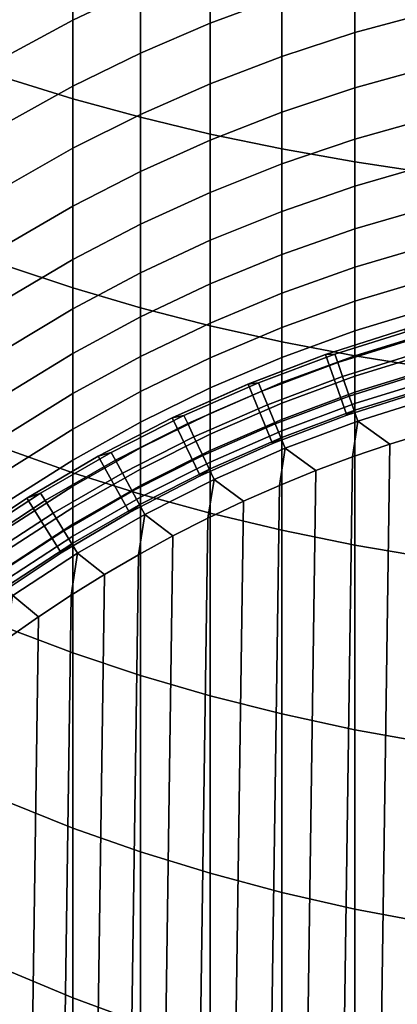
# Model space of a CAD drawing. Header units: metres. Extents: x -109 to 109, y -342 to 66.
# Tile 19 of 256: x -6.17 to -3.24, y -316.08 to -308.44. Entities that reach past the tile are written whole.
import ezdxf

# ---------------------------------------------------------------- set-up
doc = ezdxf.new("R2010")
doc.units = ezdxf.units.M
doc.layers.add('solid_K_24_62_16_000B91', color=7, linetype='CONTINUOUS')

msp = doc.modelspace()

# ---------------------------------------------------------------- linework, layer by layer
at = {"layer": 'solid_K_24_62_16_000B91'}
for points in [[(-6.267889, -308.894012, 23.593679), (-5.760402, -309.051758, 23.885303), (-5.760402, -307.549927, 24.659405), (-6.267889, -307.403931, 24.361723)], [(-5.760402, -309.051758, 23.885303), (-5.235421, -309.195984, 24.151896), (-5.235421, -307.683411, 24.931536), (-5.760402, -307.549927, 24.659405)], [(-5.235421, -308.191132, -0.281484), (-5.760402, -308.441895, -0.111246), (-5.760402, -307.897247, 0.657619), (-5.235421, -307.653473, 0.477519)], [(-5.235421, -309.195984, 24.151896), (-4.694541, -309.326202, 24.392647), (-4.694541, -307.803925, 25.177286), (-5.235421, -307.683411, 24.931536)], [(-4.139403, -308.258942, -1.334531), (-4.694541, -308.465698, -1.205905), (-4.694541, -307.964661, -0.43522), (-4.139403, -307.763184, -0.571988)], [(-4.694541, -309.326202, 24.392647), (-4.139403, -309.442078, 24.606825), (-4.139403, -307.911163, 25.395914), (-4.694541, -307.803925, 25.177286)], [(-5.760402, -308.441895, -0.111246), (-6.267889, -308.716217, 0.074976), (-6.267889, -308.16394, 0.85463), (-5.760402, -307.897247, 0.657619)], [(-4.694541, -308.465698, -1.205905), (-5.235421, -308.69812, -1.061319), (-5.235421, -308.191132, -0.281484), (-4.694541, -307.964661, -0.43522)], [(-4.139403, -309.442078, 24.606825), (-3.571694, -309.543213, 24.793779), (-3.571694, -308.004761, 25.586752), (-4.139403, -307.911163, 25.395914)], [(-2.993138, -308.381714, -2.31061), (-3.571694, -308.539062, -2.221225), (-3.571694, -308.078461, -1.446808), (-2.993138, -307.924805, -1.542396)], [(-3.571694, -309.543213, 24.793779), (-2.993138, -309.629303, 24.952944), (-2.993138, -308.084442, 25.749222), (-3.571694, -308.004761, 25.586752)], [(-3.571694, -308.539062, -2.221225), (-4.139403, -308.723877, -2.116232), (-4.139403, -308.258942, -1.334531), (-3.571694, -308.078461, -1.446808)], [(-5.235421, -308.69812, -1.061319), (-5.760402, -308.955475, -0.901215), (-5.760402, -308.441895, -0.111246), (-5.235421, -308.191132, -0.281484)], [(-4.139403, -308.723877, -2.116232), (-4.694541, -308.935608, -1.995951), (-4.694541, -308.465698, -1.205905), (-4.139403, -308.258942, -1.334531)], [(-5.760402, -308.955475, -0.901215), (-6.267889, -309.237, -0.726077), (-6.267889, -308.716217, 0.074976), (-5.760402, -308.441895, -0.111246)], [(-2.993138, -308.807648, -3.096431), (-3.571694, -308.968414, -3.013389), (-3.571694, -308.539062, -2.221225), (-2.993138, -308.381714, -2.31061)], [(-4.694541, -308.935608, -1.995951), (-5.235421, -309.173584, -1.860747), (-5.235421, -308.69812, -1.061319), (-4.694541, -308.465698, -1.205905)], [(-3.571694, -308.968414, -3.013389), (-4.139403, -309.157288, -2.915848), (-4.139403, -308.723877, -2.116232), (-3.571694, -308.539062, -2.221225)], [(-5.235421, -309.173584, -1.860747), (-5.760402, -309.437134, -1.711031), (-5.760402, -308.955475, -0.901215), (-5.235421, -308.69812, -1.061319)], [(-4.139403, -309.157288, -2.915848), (-4.694541, -309.373627, -2.804104), (-4.694541, -308.935608, -1.995951), (-4.139403, -308.723877, -2.116232)], [(-2.993138, -309.201904, -3.898607), (-3.571694, -309.365875, -3.822042), (-3.571694, -308.968414, -3.013389), (-2.993138, -308.807648, -3.096431)], [(-6.267889, -310.352295, 22.766838), (-5.760402, -310.521545, 23.051943), (-5.760402, -309.051758, 23.885303), (-6.267889, -308.894012, 23.593679)], [(-5.760402, -309.437134, -1.711031), (-6.267889, -309.725403, -1.547256), (-6.267889, -309.237, -0.726077), (-5.760402, -308.955475, -0.901215)], [(-4.694541, -309.373627, -2.804104), (-5.235421, -309.616821, -2.678496), (-5.235421, -309.173584, -1.860747), (-4.694541, -308.935608, -1.995951)], [(-3.571694, -309.365875, -3.822042), (-4.139403, -309.558472, -3.732108), (-4.139403, -309.157288, -2.915848), (-3.571694, -308.968414, -3.013389)], [(-5.760402, -310.521545, 23.051943), (-5.235421, -310.67627, 23.312572), (-5.235421, -309.195984, 24.151896), (-5.760402, -309.051758, 23.885303)], [(-5.235421, -309.616821, -2.678496), (-5.760402, -309.886139, -2.539405), (-5.760402, -309.437134, -1.711031), (-5.235421, -309.173584, -1.860747)], [(-5.235421, -310.67627, 23.312572), (-4.694541, -310.81601, 23.547941), (-4.694541, -309.326202, 24.392647), (-5.235421, -309.195984, 24.151896)], [(-4.139403, -309.558472, -3.732108), (-4.694541, -309.779083, -3.629078), (-4.694541, -309.373627, -2.804104), (-4.139403, -309.157288, -2.915848)], [(-2.993138, -309.563873, -4.715865), (-3.571694, -309.730743, -4.645897), (-3.571694, -309.365875, -3.822042), (-2.993138, -309.201904, -3.898607)], [(-4.694541, -310.81601, 23.547941), (-4.139403, -310.940308, 23.75733), (-4.139403, -309.442078, 24.606825), (-4.694541, -309.326202, 24.392647)], [(-5.760402, -309.886139, -2.539405), (-6.267889, -310.180725, -2.387254), (-6.267889, -309.725403, -1.547256), (-5.760402, -309.437134, -1.711031)], [(-4.694541, -309.779083, -3.629078), (-5.235421, -310.0271, -3.513266), (-5.235421, -309.616821, -2.678496), (-4.694541, -309.373627, -2.804104)], [(-3.571694, -309.730743, -4.645897), (-4.139403, -309.926788, -4.563713), (-4.139403, -309.558472, -3.732108), (-3.571694, -309.365875, -3.822042)], [(-4.139403, -310.940308, 23.75733), (-3.571694, -311.048798, 23.940104), (-3.571694, -309.543213, 24.793779), (-4.139403, -309.442078, 24.606825)], [(-4.139403, -309.926788, -4.563713), (-4.694541, -310.151337, -4.469562), (-4.694541, -309.779083, -3.629078), (-4.139403, -309.558472, -3.732108)], [(-3.571694, -311.048798, 23.940104), (-2.993138, -311.141174, 24.095709), (-2.993138, -309.629303, 24.952944), (-3.571694, -309.543213, 24.793779)], [(-2.993138, -309.892975, -5.546904), (-3.571694, -310.0625, -5.483645), (-3.571694, -309.730743, -4.645897), (-2.993138, -309.563873, -4.715865)], [(-5.235421, -310.0271, -3.513266), (-5.760402, -310.301727, -3.385022), (-5.760402, -309.886139, -2.539405), (-5.235421, -309.616821, -2.678496)], [(-3.571694, -310.0625, -5.483645), (-4.139403, -310.261658, -5.409341), (-4.139403, -309.926788, -4.563713), (-3.571694, -309.730743, -4.645897)], [(-4.694541, -310.151337, -4.469562), (-5.235421, -310.403778, -4.363729), (-5.235421, -310.0271, -3.513266), (-4.694541, -309.779083, -3.629078)], [(-5.760402, -310.301727, -3.385022), (-6.267889, -310.602142, -3.244737), (-6.267889, -310.180725, -2.387254), (-5.760402, -309.886139, -2.539405)], [(-2.993138, -310.18866, -6.390402), (-3.571694, -310.360596, -6.333953), (-3.571694, -310.0625, -5.483645), (-2.993138, -309.892975, -5.546904)], [(-4.139403, -310.261658, -5.409341), (-4.694541, -310.489807, -5.324218), (-4.694541, -310.151337, -4.469562), (-4.139403, -309.926788, -4.563713)], [(-5.235421, -310.403778, -4.363729), (-5.760402, -310.683289, -4.246536), (-5.760402, -310.301727, -3.385022), (-5.235421, -310.0271, -3.513266)], [(-3.571694, -310.360596, -6.333953), (-4.139403, -310.562531, -6.267648), (-4.139403, -310.261658, -5.409341), (-3.571694, -310.0625, -5.483645)], [(-4.694541, -310.489807, -5.324218), (-5.235421, -310.746246, -5.228533), (-5.235421, -310.403778, -4.363729), (-4.694541, -310.151337, -4.469562)], [(-2.993138, -310.4505, -7.245018), (-3.571694, -310.624542, -7.195469), (-3.571694, -310.360596, -6.333953), (-2.993138, -310.18866, -6.390402)], [(-4.139403, -310.562531, -6.267648), (-4.694541, -310.793884, -6.191688), (-4.694541, -310.489807, -5.324218), (-4.139403, -310.261658, -5.409341)], [(-5.760402, -310.683289, -4.246536), (-6.267889, -310.989075, -4.11834), (-6.267889, -310.602142, -3.244737), (-5.760402, -310.301727, -3.385022)], [(-6.267889, -311.776459, 21.882517), (-5.760402, -311.95694, 22.160645), (-5.760402, -310.521545, 23.051943), (-6.267889, -310.352295, 22.766838)], [(-5.235421, -310.746246, -5.228533), (-5.760402, -311.030212, -5.122578), (-5.760402, -310.683289, -4.246536), (-5.235421, -310.403778, -4.363729)], [(-3.571694, -310.624542, -7.195469), (-4.139403, -310.828979, -7.137268), (-4.139403, -310.562531, -6.267648), (-3.571694, -310.360596, -6.333953)], [(-4.694541, -310.793884, -6.191688), (-5.235421, -311.053955, -6.106303), (-5.235421, -310.746246, -5.228533), (-4.694541, -310.489807, -5.324218)], [(-2.993138, -310.67807, -8.109395), (-3.571694, -310.853943, -8.066824), (-3.571694, -310.624542, -7.195469), (-2.993138, -310.4505, -7.245018)], [(-5.760402, -311.95694, 22.160645), (-5.235421, -312.121918, 22.414902), (-5.235421, -310.67627, 23.312572), (-5.760402, -310.521545, 23.051943)], [(-4.139403, -310.828979, -7.137268), (-4.694541, -311.063171, -7.070592), (-4.694541, -310.793884, -6.191688), (-4.139403, -310.562531, -6.267648)], [(-3.571694, -310.853943, -8.066824), (-4.139403, -311.060516, -8.016819), (-4.139403, -310.828979, -7.137268), (-3.571694, -310.624542, -7.195469)], [(-5.760402, -311.030212, -5.122578), (-6.267889, -311.340851, -5.006673), (-6.267889, -310.989075, -4.11834), (-5.760402, -310.683289, -4.246536)], [(-5.235421, -312.121918, 22.414902), (-4.694541, -312.270935, 22.64451), (-4.694541, -310.81601, 23.547941), (-5.235421, -310.67627, 23.312572)], [(-2.993138, -310.870972, -8.982156), (-3.571694, -311.048401, -8.94663), (-3.571694, -310.853943, -8.066824), (-2.993138, -310.67807, -8.109395)], [(-5.235421, -311.053955, -6.106303), (-5.760402, -311.341919, -6.011754), (-5.760402, -311.030212, -5.122578), (-5.235421, -310.746246, -5.228533)], [(-4.694541, -311.063171, -7.070592), (-5.235421, -311.326447, -6.995644), (-5.235421, -311.053955, -6.106303), (-4.694541, -310.793884, -6.191688)], [(-4.694541, -312.270935, 22.64451), (-4.139403, -312.403473, 22.848778), (-4.139403, -310.940308, 23.75733), (-4.694541, -310.81601, 23.547941)], [(-4.139403, -311.060516, -8.016819), (-4.694541, -311.297211, -7.959533), (-4.694541, -311.063171, -7.070592), (-4.139403, -310.828979, -7.137268)], [(-3.571694, -311.048401, -8.94663), (-4.139403, -311.256836, -8.904902), (-4.139403, -311.060516, -8.016819), (-3.571694, -310.853943, -8.066824)], [(-3.798267, -311.037476, -17.082638), (-3.633069, -311.509399, -17.082638), (-3.045176, -311.322021, -17.082638), (-3.183537, -310.841553, -17.082638)], [(-3.183608, -310.841553, -28.082638), (-3.798209, -311.037445, -28.082638), (-3.798267, -311.037476, -17.082638), (-3.183537, -310.841553, -17.082638)], [(-3.123001, -310.847931, -29.090666), (-3.726659, -311.036713, -29.090666), (-3.798209, -311.037445, -28.082638), (-3.183608, -310.841553, -28.082638)], [(-3.104324, -310.913971, -30.101683), (-3.704371, -311.101654, -30.101683), (-3.726659, -311.036713, -29.090666), (-3.123001, -310.847931, -29.090666)], [(-2.993138, -311.028931, -9.861915), (-3.571694, -311.207642, -9.833491), (-3.571694, -311.048401, -8.94663), (-2.993138, -310.870972, -8.982156)], [(-4.139403, -312.403473, 22.848778), (-3.571694, -312.519196, 23.027081), (-3.571694, -311.048798, 23.940104), (-4.139403, -310.940308, 23.75733)], [(-3.073196, -311.024048, -31.108549), (-3.667227, -311.209839, -31.108549), (-3.704371, -311.101654, -30.101683), (-3.104324, -310.913971, -30.101683)], [(-5.760402, -311.341919, -6.011754), (-6.267889, -311.656952, -5.908326), (-6.267889, -311.340851, -5.006673), (-5.760402, -311.030212, -5.122578)], [(-3.726659, -311.036713, -29.090666), (-4.318999, -311.258514, -29.090666), (-4.400859, -311.267487, -28.082638), (-3.798209, -311.037445, -28.082638)], [(-3.798209, -311.037445, -28.082638), (-4.400859, -311.267487, -28.082638), (-4.400809, -311.267487, -17.082638), (-3.798267, -311.037476, -17.082638)], [(-4.400809, -311.267487, -17.082638), (-4.209532, -311.729431, -17.082638), (-3.633069, -311.509399, -17.082638), (-3.798267, -311.037476, -17.082638)], [(-3.704371, -311.101654, -30.101683), (-4.293169, -311.322113, -30.101683), (-4.318999, -311.258514, -29.090666), (-3.726659, -311.036713, -29.090666)], [(-3.029681, -311.177948, -32.109196), (-3.615301, -311.361115, -32.109196), (-3.667227, -311.209839, -31.108549), (-3.073196, -311.024048, -31.108549)], [(-2.993138, -311.151703, -10.747272), (-3.571694, -311.331421, -10.725996), (-3.571694, -311.207642, -9.833491), (-2.993138, -311.028931, -9.861915)], [(-5.235421, -311.326447, -6.995644), (-5.760402, -311.61795, -6.91265), (-5.760402, -311.341919, -6.011754), (-5.235421, -311.053955, -6.106303)], [(-4.694541, -311.297211, -7.959533), (-5.235421, -311.563232, -7.89514), (-5.235421, -311.326447, -6.995644), (-4.694541, -311.063171, -7.070592)], [(-4.139403, -311.256836, -8.904902), (-4.694541, -311.495605, -8.857098), (-4.694541, -311.297211, -7.959533), (-4.139403, -311.060516, -8.016819)], [(-3.667227, -311.209839, -31.108549), (-4.25012, -311.428101, -31.108549), (-4.293169, -311.322113, -30.101683), (-3.704371, -311.101654, -30.101683)], [(-3.571694, -311.207642, -9.833491), (-4.139403, -311.417572, -9.800106), (-4.139403, -311.256836, -8.904902), (-3.571694, -311.048401, -8.94663)], [(-3.571694, -312.519196, 23.027081), (-2.993138, -312.617706, 23.178879), (-2.993138, -311.141174, 24.095709), (-3.571694, -311.048798, 23.940104)], [(-2.973869, -311.375305, -33.101562), (-3.548701, -311.555115, -33.101562), (-3.615301, -311.361115, -32.109196), (-3.029681, -311.177948, -32.109196)], [(-2.993138, -311.239075, -11.636819), (-3.571694, -311.419495, -11.622725), (-3.571694, -311.331421, -10.725996), (-2.993138, -311.151703, -10.747272)], [(-4.989705, -311.530975, -17.082638), (-4.772721, -311.981445, -17.082638), (-4.209532, -311.729431, -17.082638), (-4.400809, -311.267487, -17.082638)], [(-4.400859, -311.267487, -28.082638), (-4.989663, -311.530975, -28.082638), (-4.989705, -311.530975, -17.082638), (-4.400809, -311.267487, -17.082638)], [(-4.318999, -311.258514, -29.090666), (-4.898222, -311.512573, -29.090666), (-4.989663, -311.530975, -28.082638), (-4.400859, -311.267487, -28.082638)], [(-4.293169, -311.322113, -30.101683), (-4.868928, -311.574646, -30.101683), (-4.898222, -311.512573, -29.090666), (-4.318999, -311.258514, -29.090666)], [(-4.139403, -311.417572, -9.800106), (-4.694541, -311.658051, -9.761858), (-4.694541, -311.495605, -8.857098), (-4.139403, -311.256836, -8.904902)], [(-3.615301, -311.361115, -32.109196), (-4.18994, -311.576263, -32.109196), (-4.25012, -311.428101, -31.108549), (-3.667227, -311.209839, -31.108549)], [(-3.571694, -311.331421, -10.725996), (-4.139403, -311.54248, -10.701006), (-4.139403, -311.417572, -9.800106), (-3.571694, -311.207642, -9.833491)], [(-2.993138, -311.290924, -12.529142), (-3.571694, -311.471741, -12.522252), (-3.571694, -311.419495, -11.622725), (-2.993138, -311.239075, -11.636819)], [(-5.760402, -311.61795, -6.91265), (-6.267889, -311.936829, -6.821864), (-6.267889, -311.656952, -5.908326), (-5.760402, -311.341919, -6.011754)], [(-5.235421, -311.563232, -7.89514), (-5.760402, -311.857819, -7.823835), (-5.760402, -311.61795, -6.91265), (-5.235421, -311.326447, -6.995644)], [(-4.694541, -311.495605, -8.857098), (-5.235421, -311.763977, -8.803362), (-5.235421, -311.563232, -7.89514), (-4.694541, -311.297211, -7.959533)], [(-4.25012, -311.428101, -31.108549), (-4.820106, -311.678101, -31.108549), (-4.868928, -311.574646, -30.101683), (-4.293169, -311.322113, -30.101683)], [(-3.571694, -311.419495, -11.622725), (-4.139403, -311.631378, -11.60617), (-4.139403, -311.54248, -10.701006), (-3.571694, -311.331421, -10.725996)], [(-3.63307, -311.509399, -13.382639), (-3.571694, -311.471741, -12.522252), (-2.993138, -311.290924, -12.529142), (-3.045191, -311.322021, -13.382639)], [(-3.045176, -311.322021, -17.082638), (-3.633069, -311.509399, -17.082638), (-3.63307, -311.509399, -13.382639), (-3.045191, -311.322021, -13.382639)], [(-4.18994, -311.576263, -32.109196), (-4.751856, -311.822723, -32.109196), (-4.820106, -311.678101, -31.108549), (-4.25012, -311.428101, -31.108549)], [(-4.139403, -311.54248, -10.701006), (-4.694541, -311.784302, -10.672377), (-4.694541, -311.658051, -9.761858), (-4.139403, -311.417572, -9.800106)], [(-3.548701, -311.555115, -33.101562), (-4.112755, -311.766296, -33.101562), (-4.18994, -311.576263, -32.109196), (-3.615301, -311.361115, -32.109196)], [(-3.571694, -311.471741, -12.522252), (-4.139403, -311.684143, -12.514159), (-4.139403, -311.631378, -11.60617), (-3.571694, -311.419495, -11.622725)], [(-3.008709, -311.645111, -34.082638), (-3.300169, -311.735229, -34.082638), (-3.548701, -311.555115, -33.101562), (-2.973869, -311.375305, -33.101562)], [(-4.694541, -311.658051, -9.761858), (-5.235421, -311.928375, -9.718865), (-5.235421, -311.763977, -8.803362), (-4.694541, -311.495605, -8.857098)], [(-4.209518, -311.729431, -13.382639), (-4.139403, -311.684143, -12.514159), (-3.571694, -311.471741, -12.522252), (-3.63307, -311.509399, -13.382639)], [(-5.235421, -311.763977, -8.803362), (-5.760402, -312.061188, -8.743858), (-5.760402, -311.857819, -7.823835), (-5.235421, -311.563232, -7.89514)], [(-4.898222, -311.512573, -29.090666), (-5.46257, -311.798157, -29.090666), (-5.562767, -311.827057, -28.082638), (-4.989663, -311.530975, -28.082638)], [(-4.989663, -311.530975, -28.082638), (-5.562767, -311.827057, -28.082638), (-5.562724, -311.827026, -17.082638), (-4.989705, -311.530975, -17.082638)], [(-5.562724, -311.827026, -17.082638), (-5.320894, -312.264648, -17.082638), (-4.772721, -311.981445, -17.082638), (-4.989705, -311.530975, -17.082638)], [(-4.868928, -311.574646, -30.101683), (-5.429901, -311.858521, -30.101683), (-5.46257, -311.798157, -29.090666), (-4.898222, -311.512573, -29.090666)], [(-4.820106, -311.678101, -31.108549), (-5.375453, -311.959137, -31.108549), (-5.429901, -311.858521, -30.101683), (-4.868928, -311.574646, -30.101683)], [(-4.112755, -311.766296, -33.101562), (-4.664319, -312.00824, -33.101562), (-4.751856, -311.822723, -32.109196), (-4.18994, -311.576263, -32.109196)], [(-4.139403, -311.631378, -11.60617), (-4.694541, -311.874146, -11.587204), (-4.694541, -311.784302, -10.672377), (-4.139403, -311.54248, -10.701006)], [(-3.633069, -311.509399, -17.082638), (-4.209532, -311.729431, -17.082638), (-4.209518, -311.729431, -13.382639), (-3.63307, -311.509399, -13.382639)], [(-3.588936, -311.833649, -34.082638), (-3.874658, -311.940216, -34.082638), (-4.112755, -311.766296, -33.101562), (-3.548701, -311.555115, -33.101562)], [(-3.300169, -311.735229, -34.082638), (-3.588936, -311.833649, -34.082638), (-3.548701, -311.555115, -33.101562)], [(-2.714916, -311.563385, -34.082638), (-3.008709, -332.139099, -34.082638), (-3.300169, -332.048981, -34.082638), (-3.008709, -311.645111, -34.082638)], [(-5.760402, -311.857819, -7.823835), (-6.267889, -312.180084, -7.745834), (-6.267889, -311.936829, -6.821864), (-5.760402, -311.61795, -6.91265)], [(-4.139403, -311.684143, -12.514159), (-4.694541, -311.92746, -12.504887), (-4.694541, -311.874146, -11.587204), (-4.139403, -311.631378, -11.60617)], [(-3.008709, -311.645111, -34.082638), (-3.300169, -332.048981, -34.082638), (-3.588936, -331.950592, -34.082638), (-3.300169, -311.735229, -34.082638)], [(-4.751856, -311.822723, -32.109196), (-5.29934, -312.099792, -32.109196), (-5.375453, -311.959137, -31.108549), (-4.820106, -311.678101, -31.108549)], [(-4.694541, -311.784302, -10.672377), (-5.235421, -312.056122, -10.640195), (-5.235421, -311.928375, -9.718865), (-4.694541, -311.658051, -9.761858)], [(-4.772721, -311.981445, -13.382639), (-4.694541, -311.92746, -12.504887), (-4.139403, -311.684143, -12.514159), (-4.209518, -311.729431, -13.382639)], [(-4.209532, -311.729431, -17.082638), (-4.772721, -311.981445, -17.082638), (-4.772721, -311.981445, -13.382639), (-4.209518, -311.729431, -13.382639)], [(-6.267889, -313.164215, 20.942118), (-5.760402, -313.355652, 21.212831), (-5.760402, -311.95694, 22.160645), (-6.267889, -311.776459, 21.882517)], [(-5.46257, -311.798157, -29.090666), (-6.010328, -312.11441, -29.090666), (-6.118369, -312.154785, -28.082638), (-5.562767, -311.827057, -28.082638)], [(-5.429901, -311.858521, -30.101683), (-5.974383, -312.172882, -30.101683), (-6.010328, -312.11441, -29.090666), (-5.46257, -311.798157, -29.090666)], [(-5.235421, -311.928375, -9.718865), (-5.760402, -312.227692, -9.671258), (-5.760402, -312.061188, -8.743858), (-5.235421, -311.763977, -8.803362)], [(-4.694541, -311.874146, -11.587204), (-5.235421, -312.147034, -11.565886), (-5.235421, -312.056122, -10.640195), (-4.694541, -311.784302, -10.672377)], [(-4.157175, -312.054871, -34.082638), (-4.436429, -312.177612, -34.082638), (-4.664319, -312.00824, -33.101562), (-4.112755, -311.766296, -33.101562)], [(-3.874658, -311.940216, -34.082638), (-4.157175, -312.054871, -34.082638), (-4.112755, -311.766296, -33.101562)], [(-3.300169, -311.735229, -34.082638), (-3.588936, -331.950592, -34.082638), (-3.874658, -331.844025, -34.082638), (-3.588936, -311.833649, -34.082638)], [(-5.760402, -312.061188, -8.743858), (-6.267889, -312.386292, -8.678767), (-6.267889, -312.180084, -7.745834), (-5.760402, -311.857819, -7.823835)], [(-6.118426, -312.154816, -17.082638), (-5.852352, -312.578156, -17.082638), (-5.320894, -312.264648, -17.082638), (-5.562724, -311.827026, -17.082638)], [(-5.562767, -311.827057, -28.082638), (-6.118369, -312.154785, -28.082638), (-6.118426, -312.154816, -17.082638), (-5.562724, -311.827026, -17.082638)], [(-5.375453, -311.959137, -31.108549), (-5.914476, -312.270355, -31.108549), (-5.974383, -312.172882, -30.101683), (-5.429901, -311.858521, -30.101683)], [(-4.664319, -312.00824, -33.101562), (-5.201717, -312.280182, -33.101562), (-5.29934, -312.099792, -32.109196), (-4.751856, -311.822723, -32.109196)], [(-4.694541, -311.92746, -12.504887), (-5.235421, -312.200989, -12.494465), (-5.235421, -312.147034, -11.565886), (-4.694541, -311.874146, -11.587204)], [(-3.588936, -311.833649, -34.082638), (-3.874658, -331.844025, -34.082638), (-4.157175, -331.72934, -34.082638), (-3.874658, -311.940216, -34.082638)], [(-5.29934, -312.099792, -32.109196), (-5.83073, -312.406586, -32.109196), (-5.914476, -312.270355, -31.108549), (-5.375453, -311.959137, -31.108549)], [(-5.235421, -312.056122, -10.640195), (-5.760402, -312.357117, -10.60456), (-5.760402, -312.227692, -9.671258), (-5.235421, -311.928375, -9.718865)], [(-5.760402, -313.355652, 21.212831), (-5.235421, -313.53064, 21.460306), (-5.235421, -312.121918, 22.414902), (-5.760402, -311.95694, 22.160645)], [(-5.320908, -312.264648, -13.382639), (-5.235421, -312.200989, -12.494465), (-4.694541, -311.92746, -12.504887), (-4.772721, -311.981445, -13.382639)], [(-3.874658, -311.940216, -34.082638), (-4.157175, -331.72934, -34.082638), (-4.436429, -331.606598, -34.082638), (-4.157175, -312.054871, -34.082638)], [(-4.772721, -311.981445, -17.082638), (-5.320894, -312.264648, -17.082638), (-5.320908, -312.264648, -13.382639), (-4.772721, -311.981445, -13.382639)], [(-4.712077, -312.308289, -34.082638), (-4.983871, -312.446777, -34.082638), (-5.201717, -312.280182, -33.101562), (-4.664319, -312.00824, -33.101562)], [(-4.436429, -312.177612, -34.082638), (-4.712077, -312.308289, -34.082638), (-4.664319, -312.00824, -33.101562)], [(-6.010328, -312.11441, -29.090666), (-6.539833, -312.460358, -29.090666), (-6.65472, -312.513153, -28.082638), (-6.118369, -312.154785, -28.082638)], [(-5.974383, -312.172882, -30.101683), (-6.500721, -312.516754, -30.101683), (-6.539833, -312.460358, -29.090666), (-6.010328, -312.11441, -29.090666)], [(-5.760402, -312.227692, -9.671258), (-6.267889, -312.555145, -9.619181), (-6.267889, -312.386292, -8.678767), (-5.760402, -312.061188, -8.743858)], [(-5.201717, -312.280182, -33.101562), (-5.723318, -312.581329, -33.101562), (-5.83073, -312.406586, -32.109196), (-5.29934, -312.099792, -32.109196)], [(-5.235421, -312.147034, -11.565886), (-5.760402, -312.449219, -11.542278), (-5.760402, -312.357117, -10.60456), (-5.235421, -312.056122, -10.640195)], [(-4.157175, -312.054871, -34.082638), (-4.436429, -331.606598, -34.082638), (-4.712077, -331.475922, -34.082638), (-4.436429, -312.177612, -34.082638)], [(-6.118369, -312.154785, -28.082638), (-6.65472, -312.513153, -28.082638), (-6.654672, -312.513123, -17.082638), (-6.118426, -312.154816, -17.082638)], [(-6.654672, -312.513123, -17.082638), (-6.365396, -312.920959, -17.082638), (-5.852352, -312.578156, -17.082638), (-6.118426, -312.154816, -17.082638)], [(-5.914476, -312.270355, -31.108549), (-6.435536, -312.610779, -31.108549), (-6.500721, -312.516754, -30.101683), (-5.974383, -312.172882, -30.101683)], [(-5.235421, -312.200989, -12.494465), (-5.760402, -312.503876, -12.482924), (-5.760402, -312.449219, -11.542278), (-5.235421, -312.147034, -11.565886)], [(-5.235421, -313.53064, 21.460306), (-4.694541, -313.68869, 21.683794), (-4.694541, -312.270935, 22.64451), (-5.235421, -312.121918, 22.414902)], [(-4.436429, -312.177612, -34.082638), (-4.712077, -331.475922, -34.082638), (-4.983871, -331.337433, -34.082638), (-4.712077, -312.308289, -34.082638)], [(-5.760402, -312.357117, -10.60456), (-6.267889, -312.686371, -10.565578), (-6.267889, -312.555145, -9.619181), (-5.760402, -312.227692, -9.671258)], [(-5.852353, -312.578156, -13.382639), (-5.760402, -312.503876, -12.482924), (-5.235421, -312.200989, -12.494465), (-5.320908, -312.264648, -13.382639)], [(-5.320894, -312.264648, -17.082638), (-5.852352, -312.578156, -17.082638), (-5.852353, -312.578156, -13.382639), (-5.320908, -312.264648, -13.382639)], [(-5.83073, -312.406586, -32.109196), (-6.344413, -312.742188, -32.109196), (-6.435536, -312.610779, -31.108549), (-5.914476, -312.270355, -31.108549)], [(-5.251484, -312.592896, -34.082638), (-5.514831, -312.746613, -34.082638), (-5.723318, -312.581329, -33.101562), (-5.201717, -312.280182, -33.101562)], [(-4.983871, -312.446777, -34.082638), (-5.251484, -312.592896, -34.082638), (-5.201717, -312.280182, -33.101562)], [(-4.712077, -312.308289, -34.082638), (-4.983871, -331.337433, -34.082638), (-5.251484, -331.191315, -34.082638), (-4.983871, -312.446777, -34.082638)], [(-4.694541, -313.68869, 21.683794), (-4.139403, -313.829285, 21.882612), (-4.139403, -312.403473, 22.848778), (-4.694541, -312.270935, 22.64451)], [(-5.723318, -312.581329, -33.101562), (-6.227538, -312.910736, -33.101562), (-6.344413, -312.742188, -32.109196), (-5.83073, -312.406586, -32.109196)], [(-5.760402, -312.449219, -11.542278), (-6.267889, -312.779785, -11.516455), (-6.267889, -312.686371, -10.565578), (-5.760402, -312.357117, -10.60456)], [(-4.139403, -313.829285, 21.882612), (-3.571694, -313.951996, 22.056162), (-3.571694, -312.519196, 23.027081), (-4.139403, -312.403473, 22.848778)], [(-5.760402, -312.503876, -12.482924), (-6.267889, -312.835175, -12.470299), (-6.267889, -312.779785, -11.516455), (-5.760402, -312.449219, -11.542278)], [(-4.983871, -312.446777, -34.082638), (-5.251484, -331.191315, -34.082638), (-5.514831, -331.037598, -34.082638), (-5.251484, -312.592896, -34.082638)], [(-6.365384, -312.920929, -13.382639), (-6.267889, -312.835175, -12.470299), (-5.760402, -312.503876, -12.482924), (-5.852353, -312.578156, -13.382639)], [(-3.571694, -313.951996, 22.056162), (-2.993138, -314.056488, 22.203911), (-2.993138, -312.617706, 23.178879), (-3.571694, -312.519196, 23.027081)], [(-5.852352, -312.578156, -17.082638), (-6.365396, -312.920959, -17.082638), (-6.365384, -312.920929, -13.382639), (-5.852353, -312.578156, -13.382639)], [(-5.773848, -312.907898, -34.082638), (-6.028046, -313.076447, -34.082638), (-6.227538, -312.910736, -33.101562), (-5.723318, -312.581329, -33.101562)], [(-5.514831, -312.746613, -34.082638), (-5.773848, -312.907898, -34.082638), (-5.723318, -312.581329, -33.101562)], [(-5.251484, -312.592896, -34.082638), (-5.514831, -331.037598, -34.082638), (-5.773848, -330.876312, -34.082638), (-5.514831, -312.746613, -34.082638)], [(-5.514831, -312.746613, -34.082638), (-5.773848, -330.876312, -34.082638), (-6.028046, -330.707764, -34.082638), (-5.773848, -312.907898, -34.082638)], [(-5.773848, -312.907898, -34.082638), (-6.028046, -330.707764, -34.082638), (-6.277295, -330.532074, -34.082638), (-6.028046, -313.076447, -34.082638)], [(-6.028046, -313.076447, -34.082638), (-6.277295, -313.252167, -34.082638), (-6.227538, -312.910736, -33.101562)], [(-6.028046, -313.076447, -34.082638), (-6.277295, -330.532074, -34.082638), (-6.521426, -330.349304, -34.082638), (-6.277295, -313.252167, -34.082638)], [(-6.267889, -314.513397, 19.94714), (-5.760402, -314.715454, 20.210005), (-5.760402, -313.355652, 21.212831), (-6.267889, -313.164215, 20.942118)], [(-5.760402, -314.715454, 20.210005), (-5.235421, -314.900177, 20.450308), (-5.235421, -313.53064, 21.460306), (-5.760402, -313.355652, 21.212831)], [(-5.235421, -314.900177, 20.450308), (-4.694541, -315.067017, 20.667316), (-4.694541, -313.68869, 21.683794), (-5.235421, -313.53064, 21.460306)], [(-4.694541, -315.067017, 20.667316), (-4.139403, -315.215424, 20.860373), (-4.139403, -313.829285, 21.882612), (-4.694541, -313.68869, 21.683794)], [(-4.139403, -315.215424, 20.860373), (-3.571694, -315.344971, 21.028891), (-3.571694, -313.951996, 22.056162), (-4.139403, -313.829285, 21.882612)], [(-3.571694, -315.344971, 21.028891), (-2.993138, -315.455231, 21.172358), (-2.993138, -314.056488, 22.203911), (-3.571694, -313.951996, 22.056162)], [(-6.267889, -315.821838, 18.899164), (-5.760402, -316.03421, 19.153765), (-5.760402, -314.715454, 20.210005), (-6.267889, -314.513397, 19.94714)], [(-5.760402, -316.03421, 19.153765), (-5.235421, -316.228363, 19.386511), (-5.235421, -314.900177, 20.450308), (-5.760402, -314.715454, 20.210005)], [(-5.235421, -316.228363, 19.386511), (-4.694541, -316.403717, 19.596695), (-4.694541, -315.067017, 20.667316), (-5.235421, -314.900177, 20.450308)], [(-4.694541, -316.403717, 19.596695), (-4.139403, -316.559692, 19.783682), (-4.139403, -315.215424, 20.860373), (-4.694541, -315.067017, 20.667316)], [(-4.139403, -316.559692, 19.783682), (-3.571694, -316.695862, 19.946901), (-3.571694, -315.344971, 21.028891), (-4.139403, -315.215424, 20.860373)], [(-3.571694, -316.695862, 19.946901), (-2.993138, -316.811768, 20.085857), (-2.993138, -315.455231, 21.172358), (-3.571694, -315.344971, 21.028891)], [(-6.267889, -317.087433, 17.799856), (-5.760402, -317.309814, 18.045786), (-5.760402, -316.03421, 19.153765), (-6.267889, -315.821838, 18.899164)], [(-5.760402, -317.309814, 18.045786), (-5.235421, -317.513092, 18.270607), (-5.235421, -316.228363, 19.386511), (-5.760402, -316.03421, 19.153765)]]:
    msp.add_3dface(points, dxfattribs=at)

doc.saveas('drawing.dxf')
